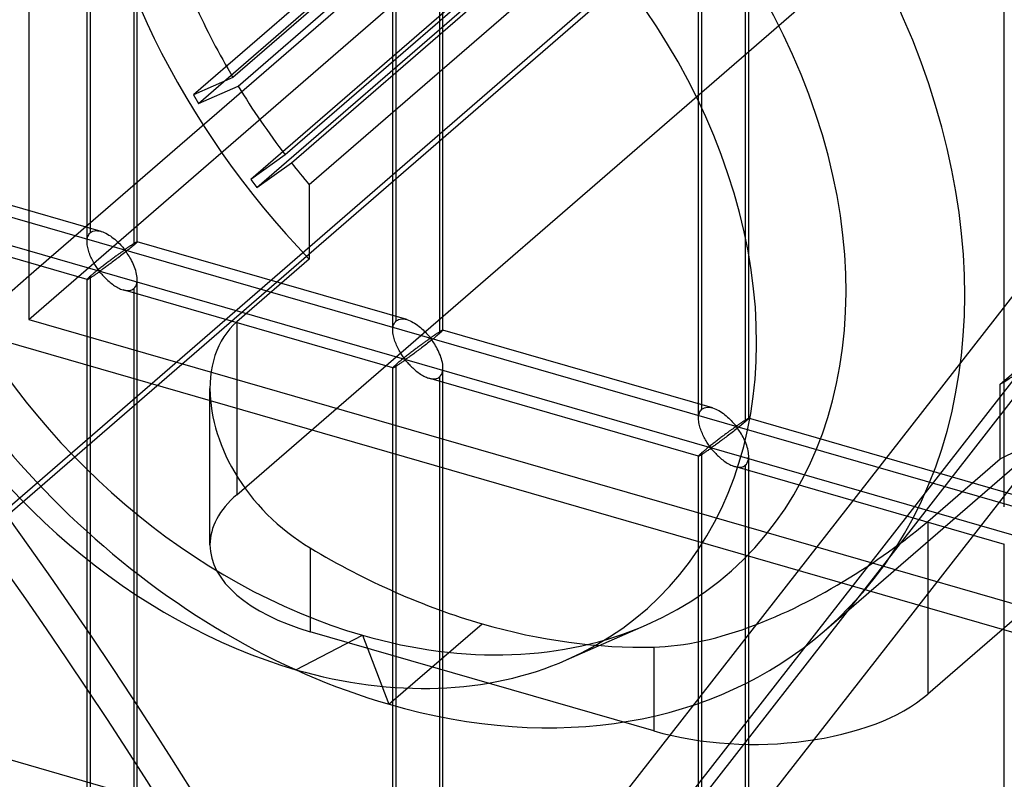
# Model space of a CAD drawing. Header units: millimetres. Extents: x -527 to 557, y -623 to 637.
# Tile 66 of 80: x 271 to 369, y 146 to 222. Entities that reach past the tile are written whole.
import ezdxf

# ---------------------------------------------------------------- set-up
doc = ezdxf.new("R2010")
doc.units = ezdxf.units.MM
doc.layers.add('MAIN-1', color=7, linetype='Continuous')
doc.layers.add('MAIN-2', color=7, linetype='Continuous')

msp = doc.modelspace()

# ---------------------------------------------------------------- linework, layer by layer
at = {"layer": 'MAIN-1'}
msp.add_line((261.542, 165.543), (526.542, 395.04), dxfattribs=at)
at = {"layer": 'MAIN-2'}
for p, q in [((259.711, 164.628), (519.711, 389.795)), ((271.909, 334.312), (271.909, 196.51)), ((-175.896, 331.152), (555.896, 119.902)), ((526.542, 125.49), (-176.231, 328.362)), ((278.06, 200.828), (278.06, 318.464)), ((277.725, 199.914), (277.725, 318.129)), ((282.388, 317.214), (282.388, 199.579)), ((282.723, 199.914), (282.723, 318.129)), ((242.93, 21.293), (470.245, 312.561)), ((308.216, 191.112), (308.216, 309.327)), ((308.551, 192.026), (308.551, 309.662)), ((313.214, 191.112), (313.214, 309.327)), ((312.879, 308.412), (312.879, 190.777)), ((470.245, 304.098), (242.792, 12.652)), ((338.708, 182.31), (338.708, 300.525)), ((339.042, 183.224), (339.042, 300.859)), ((343.706, 182.31), (343.706, 300.525)), ((343.371, 299.61), (343.371, 181.975)), ((369.199, 173.508), (369.199, 291.722)), ((369.126, 282.844), (292.276, 216.29)), ((292.785, 215.443), (369.635, 281.997)), ((365.18, 281.117), (288.33, 214.563)), ((288.839, 213.715), (365.689, 280.269)), ((374.34, 275.129), (297.49, 208.575)), ((271.909, 196.51), (362.159, 274.669)), ((298.103, 207.786), (374.953, 274.34)), ((370.891, 272.676), (294.041, 206.122)), ((294.654, 205.333), (371.504, 271.887)), ((271.909, 192.18), (362.159, 270.339)), ((368.06, 264.641), (299.885, 205.6)), ((414.829, 251.942), (239.821, 27.696)), ((420.219, 250.385), (236.01, 14.349)), ((368.786, 185.71), (436.961, 244.751)), ((292.66, 174.7), (368.06, 239.999)), ((436.961, 220.109), (361.561, 154.81)), ((292.276, 216.29), (288.33, 214.563)), ((288.839, 213.715), (292.785, 215.443)), ((288.33, 214.563), (288.839, 213.715)), ((279.117, 200.96), (252.226, 208.723)), ((297.49, 208.575), (294.041, 206.122)), ((294.654, 205.333), (298.103, 207.786)), ((294.041, 206.122), (294.654, 205.333)), ((299.885, 205.6), (299.885, 198.183)), ((277.73, 196.156), (250.84, 203.919)), ((277.744, 200.185), (277.769, 200.317)), ((277.769, 200.317), (277.805, 200.44)), ((277.805, 200.44), (277.853, 200.554)), ((277.853, 200.554), (277.911, 200.658)), ((277.911, 200.658), (277.981, 200.749)), ((277.981, 200.749), (278.06, 200.828)), ((278.06, 200.828), (278.176, 200.912)), ((278.176, 200.912), (278.308, 200.973)), ((278.308, 200.973), (278.453, 201.013)), ((278.453, 201.013), (278.61, 201.03)), ((278.61, 201.03), (278.776, 201.026)), ((278.776, 201.026), (278.949, 201.001)), ((278.949, 201.001), (279.125, 200.958)), ((279.125, 200.958), (279.284, 200.905)), ((279.284, 200.905), (279.442, 200.841)), ((279.442, 200.841), (279.596, 200.768)), ((279.596, 200.768), (279.749, 200.685)), ((279.749, 200.685), (279.901, 200.595)), ((279.901, 200.595), (280.051, 200.496)), ((280.051, 200.496), (280.198, 200.391)), ((280.198, 200.391), (280.342, 200.281)), ((277.725, 199.9), (277.729, 200.045)), ((277.73, 199.766), (277.725, 199.9)), ((277.729, 200.045), (277.744, 200.185)), ((277.742, 199.629), (277.73, 199.766)), ((277.761, 199.491), (277.742, 199.629)), ((277.787, 199.353), (277.761, 199.491)), ((277.817, 199.217), (277.787, 199.353)), ((280.342, 200.281), (280.48, 200.168)), ((280.48, 200.168), (280.614, 200.052)), ((280.614, 200.052), (280.741, 199.935)), ((280.741, 199.935), (280.863, 199.816)), ((280.863, 199.816), (280.979, 199.698)), ((280.979, 199.698), (281.088, 199.583)), ((281.088, 199.583), (281.189, 199.473)), ((281.189, 199.473), (281.282, 199.367)), ((281.282, 199.367), (281.37, 199.268)), ((281.722, 199.304), (281.77, 199.335)), ((281.77, 199.335), (281.817, 199.368)), ((281.817, 199.368), (281.866, 199.401)), ((281.866, 199.401), (281.914, 199.434)), ((281.914, 199.434), (281.964, 199.467)), ((281.964, 199.467), (282.013, 199.5)), ((282.013, 199.5), (282.061, 199.533)), ((282.125, 199.357), (282.023, 199.273)), ((282.061, 199.533), (282.109, 199.565)), ((282.109, 199.565), (282.156, 199.597)), ((282.22, 199.436), (282.125, 199.357)), ((282.156, 199.597), (282.203, 199.627)), ((282.203, 199.627), (282.248, 199.657)), ((282.308, 199.51), (282.22, 199.436)), ((282.248, 199.657), (282.293, 199.686)), ((282.293, 199.686), (282.336, 199.714)), ((282.388, 199.579), (282.308, 199.51)), ((282.336, 199.714), (282.378, 199.741)), ((282.378, 199.741), (282.419, 199.766)), ((282.447, 199.63), (282.388, 199.579)), ((282.419, 199.766), (282.457, 199.79)), ((282.5, 199.677), (282.447, 199.63)), ((282.457, 199.79), (282.494, 199.812)), ((282.494, 199.812), (282.528, 199.833)), ((282.548, 199.721), (282.5, 199.677)), ((282.528, 199.833), (282.56, 199.851)), ((282.59, 199.76), (282.548, 199.721)), ((282.56, 199.851), (282.589, 199.868)), ((282.589, 199.868), (282.616, 199.883)), ((282.626, 199.795), (282.59, 199.76)), ((282.616, 199.883), (282.64, 199.895)), ((282.657, 199.826), (282.626, 199.795)), ((282.64, 199.895), (282.662, 199.905)), ((282.682, 199.853), (282.657, 199.826)), ((282.662, 199.905), (282.68, 199.913)), ((282.68, 199.913), (282.696, 199.918)), ((282.7, 199.875), (282.682, 199.853)), ((282.696, 199.918), (282.708, 199.921)), ((282.713, 199.892), (282.7, 199.875)), ((282.708, 199.921), (282.717, 199.921)), ((282.721, 199.906), (282.713, 199.892)), ((282.717, 199.921), (282.719, 199.921)), ((309.608, 192.158), (282.718, 199.921)), ((282.719, 199.921), (282.72, 199.92)), ((282.72, 199.92), (282.721, 199.919)), ((282.721, 199.919), (282.722, 199.918)), ((282.723, 199.915), (282.721, 199.906)), ((282.722, 199.918), (282.723, 199.916)), ((282.723, 199.916), (282.723, 199.915)), ((277.853, 199.081), (277.817, 199.217)), ((277.894, 198.944), (277.853, 199.081)), ((277.94, 198.806), (277.894, 198.944)), ((277.99, 198.67), (277.94, 198.806)), ((278.045, 198.534), (277.99, 198.67)), ((278.102, 198.4), (278.045, 198.534)), ((278.162, 198.269), (278.102, 198.4)), ((280.434, 198.361), (280.357, 198.304)), ((280.509, 198.417), (280.434, 198.361)), ((280.582, 198.471), (280.509, 198.417)), ((280.654, 198.524), (280.582, 198.471)), ((280.724, 198.575), (280.654, 198.524)), ((280.792, 198.625), (280.724, 198.575)), ((280.858, 198.673), (280.792, 198.625)), ((280.948, 198.422), (280.827, 198.33)), ((280.923, 198.72), (280.858, 198.673)), ((280.986, 198.765), (280.923, 198.72)), ((281.07, 198.517), (280.948, 198.422)), ((281.046, 198.809), (280.986, 198.765)), ((281.104, 198.85), (281.046, 198.809)), ((281.194, 198.613), (281.07, 198.517)), ((281.16, 198.89), (281.104, 198.85)), ((281.213, 198.927), (281.16, 198.89)), ((281.319, 198.711), (281.194, 198.613)), ((281.264, 198.962), (281.213, 198.927)), ((281.314, 198.995), (281.264, 198.962)), ((281.361, 199.025), (281.314, 198.995)), ((281.443, 198.808), (281.319, 198.711)), ((281.41, 199.051), (281.361, 199.025)), ((281.37, 199.268), (281.473, 199.182)), ((281.473, 199.06), (281.41, 199.051)), ((281.566, 198.905), (281.443, 198.808)), ((281.473, 199.182), (281.537, 199.191)), ((281.574, 198.971), (281.473, 199.06)), ((281.537, 199.191), (281.585, 199.215)), ((281.686, 199.001), (281.566, 198.905)), ((281.654, 198.868), (281.574, 198.971)), ((281.585, 199.215), (281.63, 199.243)), ((281.63, 199.243), (281.676, 199.273)), ((281.736, 198.754), (281.654, 198.868)), ((281.676, 199.273), (281.722, 199.304)), ((281.803, 199.094), (281.686, 199.001)), ((281.82, 198.63), (281.736, 198.754)), ((281.916, 199.185), (281.803, 199.094)), ((281.906, 198.497), (281.82, 198.63)), ((281.993, 198.356), (281.906, 198.497)), ((282.023, 199.273), (281.916, 199.185)), ((282.079, 198.207), (281.993, 198.356)), ((278.225, 198.14), (278.162, 198.269)), ((278.29, 198.015), (278.225, 198.14)), ((278.356, 197.894), (278.29, 198.015)), ((278.423, 197.776), (278.356, 197.894)), ((278.491, 197.662), (278.423, 197.776)), ((278.56, 197.552), (278.491, 197.662)), ((278.627, 197.448), (278.56, 197.552)), ((278.694, 197.349), (278.627, 197.448)), ((279.192, 197.416), (279.105, 197.348)), ((279.28, 197.484), (279.192, 197.416)), ((279.366, 197.552), (279.28, 197.484)), ((279.453, 197.618), (279.366, 197.552)), ((279.538, 197.684), (279.453, 197.618)), ((279.61, 197.419), (279.518, 197.352)), ((279.622, 197.748), (279.538, 197.684)), ((279.707, 197.49), (279.61, 197.419)), ((279.706, 197.812), (279.622, 197.748)), ((279.789, 197.876), (279.706, 197.812)), ((279.806, 197.563), (279.707, 197.49)), ((279.873, 197.94), (279.789, 197.876)), ((279.909, 197.639), (279.806, 197.563)), ((279.956, 198.002), (279.873, 197.94)), ((280.016, 197.718), (279.909, 197.639)), ((280.038, 198.065), (279.956, 198.002)), ((280.126, 197.8), (280.016, 197.718)), ((280.119, 198.126), (280.038, 198.065)), ((280.2, 198.186), (280.119, 198.126)), ((280.238, 197.884), (280.126, 197.8)), ((280.279, 198.246), (280.2, 198.186)), ((280.353, 197.97), (280.238, 197.884)), ((280.357, 198.304), (280.279, 198.246)), ((280.47, 198.058), (280.353, 197.97)), ((280.589, 198.148), (280.47, 198.058)), ((280.708, 198.239), (280.589, 198.148)), ((280.827, 198.33), (280.708, 198.239)), ((282.162, 198.054), (282.079, 198.207)), ((282.244, 197.895), (282.162, 198.054)), ((282.322, 197.73), (282.244, 197.895)), ((282.396, 197.561), (282.322, 197.73)), ((282.464, 197.39), (282.396, 197.561)), ((282.526, 197.216), (282.464, 197.39)), ((299.885, 198.183), (292.66, 191.926)), ((269.409, 194.345), (271.909, 196.51)), ((271.909, 196.51), (271.909, 192.18)), ((277.981, 196.429), (277.911, 196.367)), ((278.06, 196.498), (277.981, 196.429)), ((278.115, 196.546), (278.06, 196.498)), ((278.06, 78.863), (278.06, 196.498)), ((278.108, 196.361), (278.168, 196.4)), ((278.174, 196.596), (278.115, 196.546)), ((278.168, 196.4), (278.231, 196.441)), ((278.237, 196.649), (278.174, 196.596)), ((278.231, 196.441), (278.296, 196.484)), ((278.303, 196.704), (278.237, 196.649)), ((278.296, 196.484), (278.362, 196.528)), ((278.373, 196.762), (278.303, 196.704)), ((278.362, 196.528), (278.429, 196.573)), ((278.446, 196.822), (278.373, 196.762)), ((278.429, 196.573), (278.497, 196.619)), ((278.522, 196.884), (278.446, 196.822)), ((278.497, 196.619), (278.565, 196.665)), ((278.6, 196.947), (278.522, 196.884)), ((278.565, 196.665), (278.633, 196.711)), ((278.68, 197.012), (278.6, 196.947)), ((278.633, 196.711), (278.699, 196.756)), ((278.762, 197.077), (278.68, 197.012)), ((278.759, 197.257), (278.694, 197.349)), ((278.699, 196.756), (278.764, 196.799)), ((278.823, 197.17), (278.759, 197.257)), ((278.846, 197.144), (278.762, 197.077)), ((278.764, 196.799), (278.828, 196.841)), ((278.887, 197.091), (278.823, 197.17)), ((278.828, 196.841), (278.891, 196.878)), ((278.932, 197.212), (278.846, 197.144)), ((278.966, 197.021), (278.887, 197.091)), ((278.891, 196.878), (278.974, 196.895)), ((279.018, 197.28), (278.932, 197.212)), ((279.054, 197.034), (278.966, 197.021)), ((278.974, 196.895), (279.059, 196.829)), ((279.105, 197.348), (279.018, 197.28)), ((279.122, 197.075), (279.054, 197.034)), ((279.059, 196.829), (279.127, 196.754)), ((279.193, 197.121), (279.122, 197.075)), ((279.127, 196.754), (279.197, 196.674)), ((279.267, 197.173), (279.193, 197.121)), ((279.197, 196.674), (279.272, 196.59)), ((279.346, 197.229), (279.267, 197.173)), ((279.272, 196.59), (279.351, 196.504)), ((279.429, 197.288), (279.346, 197.229)), ((279.351, 196.504), (279.435, 196.414)), ((279.518, 197.352), (279.429, 197.288)), ((279.435, 196.414), (279.523, 196.323)), ((282.581, 197.042), (282.526, 197.216)), ((282.628, 196.869), (282.581, 197.042)), ((282.667, 196.697), (282.628, 196.869)), ((282.696, 196.522), (282.667, 196.697)), ((282.716, 196.348), (282.696, 196.522)), ((277.729, 196.176), (277.725, 196.163)), ((277.725, 196.163), (277.725, 196.161)), ((277.725, 77.949), (277.725, 196.163)), ((277.725, 196.161), (277.726, 196.16)), ((277.726, 196.16), (277.727, 196.158)), ((277.727, 196.158), (277.728, 196.158)), ((277.728, 196.158), (277.729, 196.157)), ((277.744, 196.198), (277.729, 196.176)), ((277.729, 196.157), (277.731, 196.156)), ((277.731, 196.156), (277.744, 196.157)), ((277.769, 196.228), (277.744, 196.198)), ((277.744, 196.157), (277.764, 196.163)), ((277.764, 196.163), (277.79, 196.174)), ((277.805, 196.266), (277.769, 196.228)), ((277.79, 196.174), (277.821, 196.189)), ((277.853, 196.312), (277.805, 196.266)), ((277.821, 196.189), (277.857, 196.209)), ((277.911, 196.367), (277.853, 196.312)), ((277.857, 196.209), (277.899, 196.232)), ((277.899, 196.232), (277.945, 196.259)), ((277.945, 196.259), (277.996, 196.29)), ((277.996, 196.29), (278.05, 196.324)), ((278.05, 196.324), (278.108, 196.361)), ((279.523, 196.323), (279.616, 196.23)), ((279.616, 196.23), (279.712, 196.138)), ((279.712, 196.138), (279.811, 196.046)), ((279.811, 196.046), (279.915, 195.955)), ((279.915, 195.955), (280.021, 195.865)), ((280.021, 195.865), (280.131, 195.777)), ((280.131, 195.777), (280.244, 195.691)), ((280.244, 195.691), (280.358, 195.608)), ((280.358, 195.608), (280.475, 195.529)), ((280.475, 195.529), (280.593, 195.454)), ((280.593, 195.454), (280.712, 195.384)), ((282.491, 195.357), (282.577, 195.487)), ((282.577, 195.487), (282.642, 195.637)), ((282.642, 195.637), (282.689, 195.804)), ((282.689, 195.804), (282.715, 195.985)), ((282.715, 195.985), (282.723, 196.177)), ((282.723, 196.177), (282.716, 196.348)), ((282.723, 77.949), (282.723, 196.163)), ((280.712, 195.384), (280.832, 195.32)), ((280.832, 195.32), (280.952, 195.261)), ((280.952, 195.261), (281.074, 195.207)), ((281.074, 195.207), (281.198, 195.16)), ((281.198, 195.16), (281.323, 195.119)), ((281.323, 195.119), (281.46, 195.084)), ((308.221, 187.354), (281.331, 195.117)), ((281.46, 195.084), (281.596, 195.06)), ((281.596, 195.06), (281.728, 195.048)), ((281.728, 195.048), (281.856, 195.048)), ((281.856, 195.048), (281.978, 195.061)), ((281.978, 195.061), (282.093, 195.088)), ((282.093, 195.088), (282.2, 195.129)), ((282.2, 195.129), (282.299, 195.182)), ((282.299, 195.182), (282.388, 195.249)), ((282.388, 195.249), (282.491, 195.357)), ((282.388, 195.249), (282.388, 77.614)), ((271.909, 192.18), (409.711, 152.4)), ((292.302, 191.593), (291.967, 191.235)), ((292.66, 191.926), (292.302, 191.593)), ((292.66, 191.926), (292.66, 174.7)), ((308.235, 191.382), (308.26, 191.515)), ((308.26, 191.515), (308.297, 191.638)), ((308.297, 191.638), (308.344, 191.752)), ((308.344, 191.752), (308.403, 191.856)), ((308.403, 191.856), (308.472, 191.947)), ((308.472, 191.947), (308.551, 192.026)), ((308.551, 192.026), (308.667, 192.11)), ((308.667, 192.11), (308.799, 192.171)), ((308.799, 192.171), (308.945, 192.211)), ((308.945, 192.211), (309.102, 192.228)), ((309.102, 192.228), (309.268, 192.224)), ((309.268, 192.224), (309.44, 192.199)), ((309.44, 192.199), (309.617, 192.156)), ((309.617, 192.156), (309.776, 192.103)), ((309.776, 192.103), (309.933, 192.039)), ((309.933, 192.039), (310.088, 191.965)), ((310.088, 191.965), (310.24, 191.883)), ((310.24, 191.883), (310.392, 191.792)), ((310.392, 191.792), (310.542, 191.694)), ((310.542, 191.694), (310.689, 191.589)), ((310.689, 191.589), (310.833, 191.479)), ((310.833, 191.479), (310.972, 191.366)), ((291.654, 190.85), (291.366, 190.439)), ((291.967, 191.235), (291.654, 190.85)), ((308.216, 191.098), (308.22, 191.243)), ((308.221, 190.964), (308.216, 191.098)), ((308.22, 191.243), (308.235, 191.382)), ((308.233, 190.827), (308.221, 190.964)), ((308.253, 190.689), (308.233, 190.827)), ((308.278, 190.551), (308.253, 190.689)), ((308.309, 190.415), (308.278, 190.551)), ((310.972, 191.366), (311.105, 191.25)), ((311.105, 191.25), (311.233, 191.132)), ((311.233, 191.132), (311.355, 191.014)), ((311.355, 191.014), (311.471, 190.896)), ((311.471, 190.896), (311.579, 190.781)), ((311.579, 190.781), (311.68, 190.671)), ((311.68, 190.671), (311.774, 190.565)), ((311.774, 190.565), (311.861, 190.466)), ((312.167, 190.47), (312.214, 190.501)), ((312.214, 190.501), (312.261, 190.533)), ((312.261, 190.533), (312.309, 190.566)), ((312.309, 190.566), (312.357, 190.598)), ((312.357, 190.598), (312.406, 190.632)), ((312.406, 190.632), (312.455, 190.665)), ((312.455, 190.665), (312.504, 190.698)), ((312.504, 190.698), (312.552, 190.731)), ((312.617, 190.555), (312.515, 190.471)), ((312.552, 190.731), (312.6, 190.763)), ((312.6, 190.763), (312.648, 190.794)), ((312.712, 190.634), (312.617, 190.555)), ((312.648, 190.794), (312.694, 190.825)), ((312.694, 190.825), (312.74, 190.855)), ((312.799, 190.708), (312.712, 190.634)), ((312.74, 190.855), (312.784, 190.884)), ((312.784, 190.884), (312.828, 190.912)), ((312.879, 190.777), (312.799, 190.708)), ((312.828, 190.912), (312.87, 190.939)), ((312.87, 190.939), (312.91, 190.964)), ((312.938, 190.828), (312.879, 190.777)), ((312.91, 190.964), (312.948, 190.988)), ((312.991, 190.875), (312.938, 190.828)), ((312.948, 190.988), (312.985, 191.01)), ((312.985, 191.01), (313.019, 191.031)), ((313.039, 190.919), (312.991, 190.875)), ((313.019, 191.031), (313.051, 191.049)), ((313.081, 190.958), (313.039, 190.919)), ((313.051, 191.049), (313.081, 191.066)), ((313.081, 191.066), (313.108, 191.08)), ((313.118, 190.993), (313.081, 190.958)), ((313.108, 191.08), (313.132, 191.093)), ((313.148, 191.024), (313.118, 190.993)), ((313.132, 191.093), (313.153, 191.103)), ((313.173, 191.05), (313.148, 191.024)), ((313.153, 191.103), (313.172, 191.111)), ((313.172, 191.111), (313.187, 191.116)), ((313.192, 191.072), (313.173, 191.05)), ((313.187, 191.116), (313.2, 191.119)), ((313.205, 191.09), (313.192, 191.072)), ((313.2, 191.119), (313.208, 191.119)), ((313.212, 191.104), (313.205, 191.09)), ((313.208, 191.119), (313.21, 191.118)), ((340.099, 183.356), (313.209, 191.119)), ((313.21, 191.118), (313.211, 191.118)), ((313.211, 191.118), (313.212, 191.117)), ((313.212, 191.117), (313.213, 191.116)), ((313.214, 191.113), (313.212, 191.104)), ((313.213, 191.116), (313.214, 191.114)), ((313.214, 191.114), (313.214, 191.113)), ((407.211, 150.235), (269.409, 190.015)), ((290.867, 189.547), (290.659, 189.069)), ((291.104, 190.005), (290.867, 189.547)), ((291.366, 190.439), (291.104, 190.005)), ((308.345, 190.279), (308.309, 190.415)), ((308.386, 190.142), (308.345, 190.279)), ((308.432, 190.004), (308.386, 190.142)), ((308.482, 189.868), (308.432, 190.004)), ((308.536, 189.732), (308.482, 189.868)), ((308.593, 189.598), (308.536, 189.732)), ((308.654, 189.467), (308.593, 189.598)), ((310.925, 189.559), (310.849, 189.502)), ((311, 189.615), (310.925, 189.559)), ((311.074, 189.669), (311, 189.615)), ((311.145, 189.721), (311.074, 189.669)), ((311.215, 189.773), (311.145, 189.721)), ((311.319, 189.528), (311.199, 189.437)), ((311.283, 189.823), (311.215, 189.773)), ((311.35, 189.871), (311.283, 189.823)), ((311.439, 189.62), (311.319, 189.528)), ((311.414, 189.918), (311.35, 189.871)), ((311.477, 189.963), (311.414, 189.918)), ((311.562, 189.715), (311.439, 189.62)), ((311.537, 190.007), (311.477, 189.963)), ((311.595, 190.048), (311.537, 190.007)), ((311.686, 189.811), (311.562, 189.715)), ((311.651, 190.087), (311.595, 190.048)), ((311.704, 190.125), (311.651, 190.087)), ((311.81, 189.908), (311.686, 189.811)), ((311.756, 190.16), (311.704, 190.125)), ((311.805, 190.193), (311.756, 190.16)), ((311.852, 190.223), (311.805, 190.193)), ((311.935, 190.006), (311.81, 189.908)), ((311.901, 190.248), (311.852, 190.223)), ((311.861, 190.466), (311.965, 190.38)), ((311.965, 190.257), (311.901, 190.248)), ((312.057, 190.103), (311.935, 190.006)), ((311.965, 190.38), (312.029, 190.389)), ((312.065, 190.169), (311.965, 190.257)), ((312.029, 190.389), (312.076, 190.413)), ((312.177, 190.198), (312.057, 190.103)), ((312.145, 190.066), (312.065, 190.169)), ((312.076, 190.413), (312.121, 190.441)), ((312.121, 190.441), (312.167, 190.47)), ((312.228, 189.952), (312.145, 190.066)), ((312.294, 190.292), (312.177, 190.198)), ((312.312, 189.828), (312.228, 189.952)), ((312.407, 190.383), (312.294, 190.292)), ((312.397, 189.695), (312.312, 189.828)), ((312.484, 189.554), (312.397, 189.695)), ((312.515, 190.471), (312.407, 190.383)), ((312.57, 189.405), (312.484, 189.554)), ((290.477, 188.57), (290.324, 188.053)), ((290.659, 189.069), (290.477, 188.57)), ((308.717, 189.338), (308.654, 189.467)), ((308.781, 189.213), (308.717, 189.338)), ((308.847, 189.092), (308.781, 189.213)), ((308.914, 188.974), (308.847, 189.092)), ((308.983, 188.859), (308.914, 188.974)), ((309.051, 188.75), (308.983, 188.859)), ((309.119, 188.646), (309.051, 188.75)), ((309.185, 188.547), (309.119, 188.646)), ((309.25, 188.454), (309.185, 188.547)), ((309.596, 188.546), (309.509, 188.478)), ((309.684, 188.614), (309.596, 188.546)), ((309.771, 188.682), (309.684, 188.614)), ((309.858, 188.75), (309.771, 188.682)), ((309.944, 188.816), (309.858, 188.75)), ((310.009, 188.55), (309.921, 188.486)), ((310.029, 188.882), (309.944, 188.816)), ((310.102, 188.617), (310.009, 188.55)), ((310.113, 188.946), (310.029, 188.882)), ((310.198, 188.688), (310.102, 188.617)), ((310.197, 189.01), (310.113, 188.946)), ((310.281, 189.074), (310.197, 189.01)), ((310.297, 188.761), (310.198, 188.688)), ((310.364, 189.138), (310.281, 189.074)), ((310.4, 188.837), (310.297, 188.761)), ((310.447, 189.2), (310.364, 189.138)), ((310.507, 188.916), (310.4, 188.837)), ((310.529, 189.263), (310.447, 189.2)), ((310.617, 188.997), (310.507, 188.916)), ((310.611, 189.324), (310.529, 189.263)), ((310.691, 189.384), (310.611, 189.324)), ((310.73, 189.082), (310.617, 188.997)), ((310.771, 189.444), (310.691, 189.384)), ((310.845, 189.168), (310.73, 189.082)), ((310.849, 189.502), (310.771, 189.444)), ((310.962, 189.256), (310.845, 189.168)), ((311.08, 189.346), (310.962, 189.256)), ((311.199, 189.437), (311.08, 189.346)), ((312.654, 189.252), (312.57, 189.405)), ((312.735, 189.093), (312.654, 189.252)), ((312.813, 188.928), (312.735, 189.093)), ((312.887, 188.759), (312.813, 188.928)), ((312.956, 188.588), (312.887, 188.759)), ((313.018, 188.414), (312.956, 188.588)), ((290.324, 188.053), (290.199, 187.519)), ((308.403, 187.565), (308.344, 187.51)), ((308.472, 187.627), (308.403, 187.565)), ((308.551, 187.696), (308.472, 187.627)), ((308.541, 187.522), (308.599, 187.559)), ((308.606, 187.744), (308.551, 187.696)), ((308.551, 70.061), (308.551, 187.696)), ((308.599, 187.559), (308.66, 187.598)), ((308.665, 187.794), (308.606, 187.744)), ((308.66, 187.598), (308.722, 187.639)), ((308.728, 187.847), (308.665, 187.794)), ((308.722, 187.639), (308.787, 187.681)), ((308.795, 187.902), (308.728, 187.847)), ((308.787, 187.681), (308.853, 187.725)), ((308.864, 187.96), (308.795, 187.902)), ((308.853, 187.725), (308.92, 187.771)), ((308.937, 188.02), (308.864, 187.96)), ((308.92, 187.771), (308.988, 187.817)), ((309.013, 188.081), (308.937, 188.02)), ((308.988, 187.817), (309.057, 187.863)), ((309.091, 188.145), (309.013, 188.081)), ((309.057, 187.863), (309.124, 187.909)), ((309.171, 188.209), (309.091, 188.145)), ((309.124, 187.909), (309.19, 187.954)), ((309.254, 188.275), (309.171, 188.209)), ((309.19, 187.954), (309.255, 187.997)), ((309.314, 188.368), (309.25, 188.454)), ((309.338, 188.342), (309.254, 188.275)), ((309.255, 187.997), (309.319, 188.039)), ((309.378, 188.289), (309.314, 188.368)), ((309.319, 188.039), (309.383, 188.076)), ((309.423, 188.41), (309.338, 188.342)), ((309.457, 188.219), (309.378, 188.289)), ((309.383, 188.076), (309.466, 188.093)), ((309.509, 188.478), (309.423, 188.41)), ((309.546, 188.232), (309.457, 188.219)), ((309.466, 188.093), (309.551, 188.027)), ((309.614, 188.273), (309.546, 188.232)), ((309.551, 188.027), (309.618, 187.952)), ((309.684, 188.319), (309.614, 188.273)), ((309.618, 187.952), (309.689, 187.872)), ((309.758, 188.371), (309.684, 188.319)), ((309.689, 187.872), (309.763, 187.788)), ((309.837, 188.426), (309.758, 188.371)), ((309.763, 187.788), (309.842, 187.702)), ((309.921, 188.486), (309.837, 188.426)), ((309.842, 187.702), (309.926, 187.612)), ((309.926, 187.612), (310.014, 187.521)), ((313.073, 188.24), (313.018, 188.414)), ((313.12, 188.067), (313.073, 188.24)), ((313.158, 187.894), (313.12, 188.067)), ((313.188, 187.72), (313.158, 187.894)), ((313.207, 187.546), (313.188, 187.72)), ((290.103, 186.972), (290.034, 186.411)), ((290.199, 187.519), (290.103, 186.972)), ((308.22, 187.374), (308.216, 187.36)), ((308.216, 69.147), (308.216, 187.361)), ((308.216, 187.36), (308.217, 187.359)), ((308.217, 187.359), (308.217, 187.358)), ((308.217, 187.358), (308.218, 187.356)), ((308.218, 187.356), (308.219, 187.355)), ((308.219, 187.355), (308.22, 187.355)), ((308.235, 187.396), (308.22, 187.374)), ((308.22, 187.355), (308.222, 187.354)), ((308.222, 187.354), (308.235, 187.355)), ((308.26, 187.426), (308.235, 187.396)), ((308.235, 187.355), (308.255, 187.361)), ((308.255, 187.361), (308.281, 187.372)), ((308.297, 187.464), (308.26, 187.426)), ((308.281, 187.372), (308.312, 187.387)), ((308.344, 187.51), (308.297, 187.464)), ((308.312, 187.387), (308.349, 187.407)), ((308.349, 187.407), (308.39, 187.43)), ((308.39, 187.43), (308.436, 187.457)), ((308.436, 187.457), (308.487, 187.488)), ((308.487, 187.488), (308.541, 187.522)), ((310.014, 187.521), (310.107, 187.428)), ((310.107, 187.428), (310.203, 187.336)), ((310.203, 187.336), (310.303, 187.244)), ((310.303, 187.244), (310.406, 187.153)), ((310.406, 187.153), (310.512, 187.063)), ((310.512, 187.063), (310.622, 186.974)), ((310.622, 186.974), (310.735, 186.889)), ((310.735, 186.889), (310.85, 186.806)), ((310.85, 186.806), (310.967, 186.727)), ((310.967, 186.727), (311.085, 186.652)), ((311.085, 186.652), (311.204, 186.582)), ((311.204, 186.582), (311.323, 186.518)), ((312.983, 186.555), (313.068, 186.685)), ((313.068, 186.685), (313.134, 186.835)), ((313.134, 186.835), (313.18, 187.002)), ((313.18, 187.002), (313.206, 187.183)), ((313.206, 187.183), (313.214, 187.375)), ((313.214, 187.375), (313.207, 187.546)), ((313.214, 69.147), (313.214, 187.361)), ((289.994, 185.84), (289.981, 185.261)), ((290.034, 186.411), (289.994, 185.84)), ((311.323, 186.518), (311.443, 186.459)), ((311.443, 186.459), (311.566, 186.405)), ((311.566, 186.405), (311.69, 186.358)), ((311.69, 186.358), (311.814, 186.317)), ((311.814, 186.317), (311.951, 186.282)), ((338.713, 178.552), (311.822, 186.315)), ((311.951, 186.282), (312.087, 186.258)), ((312.087, 186.258), (312.219, 186.246)), ((312.219, 186.246), (312.347, 186.246)), ((312.347, 186.246), (312.469, 186.259)), ((312.469, 186.259), (312.584, 186.286)), ((312.584, 186.286), (312.692, 186.327)), ((312.692, 186.327), (312.79, 186.38)), ((312.79, 186.38), (312.879, 186.447)), ((312.879, 186.447), (312.983, 186.555)), ((312.879, 186.447), (312.879, 68.812)), ((368.786, 178.293), (368.786, 185.71)), ((289.98, 169.701), (289.98, 185.274)), ((289.981, 185.261), (289.993, 184.705)), ((289.993, 184.705), (290.03, 184.146)), ((290.03, 184.146), (290.089, 183.585)), ((351.239, 161.104), (377.739, 184.054)), ((290.089, 183.585), (290.171, 183.023)), ((290.171, 183.023), (290.274, 182.464)), ((338.726, 182.58), (338.752, 182.712)), ((338.752, 182.712), (338.788, 182.836)), ((338.788, 182.836), (338.836, 182.95)), ((338.836, 182.95), (338.894, 183.054)), ((338.894, 183.054), (338.963, 183.145)), ((338.963, 183.145), (339.042, 183.224)), ((339.042, 183.224), (339.159, 183.307)), ((339.159, 183.307), (339.29, 183.369)), ((339.29, 183.369), (339.436, 183.409)), ((339.436, 183.409), (339.593, 183.426)), ((339.593, 183.426), (339.759, 183.422)), ((339.759, 183.422), (339.931, 183.397)), ((339.931, 183.397), (340.108, 183.354)), ((340.108, 183.354), (340.267, 183.301)), ((340.267, 183.301), (340.424, 183.237)), ((340.424, 183.237), (340.579, 183.163)), ((340.579, 183.163), (340.731, 183.081)), ((340.731, 183.081), (340.883, 182.99)), ((340.883, 182.99), (341.033, 182.892)), ((341.033, 182.892), (341.181, 182.787)), ((341.181, 182.787), (341.324, 182.677)), ((341.324, 182.677), (341.463, 182.563)), ((290.274, 182.464), (290.397, 181.908)), ((290.397, 181.908), (290.54, 181.358)), ((338.708, 182.296), (338.712, 182.441)), ((338.712, 182.162), (338.708, 182.296)), ((338.712, 182.441), (338.726, 182.58)), ((338.725, 182.025), (338.712, 182.162)), ((338.744, 181.887), (338.725, 182.025)), ((338.769, 181.749), (338.744, 181.887)), ((338.8, 181.613), (338.769, 181.749)), ((341.463, 182.563), (341.596, 182.447)), ((341.596, 182.447), (341.724, 182.33)), ((341.724, 182.33), (341.846, 182.212)), ((341.846, 182.212), (341.962, 182.094)), ((341.962, 182.094), (342.071, 181.979)), ((342.071, 181.979), (342.171, 181.868)), ((342.171, 181.868), (342.265, 181.763)), ((342.265, 181.763), (342.352, 181.664)), ((342.352, 181.664), (342.456, 181.578)), ((342.613, 181.639), (342.658, 181.668)), ((342.658, 181.668), (342.705, 181.699)), ((342.705, 181.699), (342.752, 181.731)), ((342.752, 181.731), (342.8, 181.764)), ((342.8, 181.764), (342.848, 181.796)), ((342.848, 181.796), (342.897, 181.83)), ((342.897, 181.83), (342.946, 181.863)), ((343.006, 181.669), (342.898, 181.581)), ((342.946, 181.863), (342.995, 181.896)), ((342.995, 181.896), (343.044, 181.929)), ((343.108, 181.753), (343.006, 181.669)), ((343.044, 181.929), (343.092, 181.961)), ((343.092, 181.961), (343.139, 181.992)), ((343.203, 181.832), (343.108, 181.753)), ((343.139, 181.992), (343.185, 182.023)), ((343.185, 182.023), (343.231, 182.053)), ((343.291, 181.906), (343.203, 181.832)), ((343.231, 182.053), (343.276, 182.082)), ((343.276, 182.082), (343.319, 182.11)), ((343.371, 181.975), (343.291, 181.906)), ((343.319, 182.11), (343.361, 182.137)), ((343.361, 182.137), (343.401, 182.162)), ((343.429, 182.026), (343.371, 181.975)), ((343.401, 182.162), (343.44, 182.186)), ((343.483, 182.073), (343.429, 182.026)), ((343.44, 182.186), (343.476, 182.208)), ((343.476, 182.208), (343.511, 182.229)), ((343.53, 182.117), (343.483, 182.073)), ((343.511, 182.229), (343.542, 182.247)), ((343.573, 182.156), (343.53, 182.117)), ((343.542, 182.247), (343.572, 182.264)), ((343.572, 182.264), (343.599, 182.278)), ((343.609, 182.191), (343.573, 182.156)), ((343.599, 182.278), (343.623, 182.291)), ((343.64, 182.222), (343.609, 182.191)), ((343.623, 182.291), (343.644, 182.301)), ((343.664, 182.248), (343.64, 182.222)), ((343.644, 182.301), (343.663, 182.309)), ((343.663, 182.309), (343.679, 182.314)), ((343.683, 182.27), (343.664, 182.248)), ((343.679, 182.314), (343.691, 182.317)), ((343.696, 182.288), (343.683, 182.27)), ((343.691, 182.317), (343.7, 182.317)), ((343.703, 182.301), (343.696, 182.288)), ((343.7, 182.317), (343.701, 182.316)), ((370.591, 174.554), (343.7, 182.317)), ((343.701, 182.316), (343.703, 182.316)), ((343.703, 182.316), (343.704, 182.315)), ((343.705, 182.311), (343.703, 182.301)), ((343.704, 182.315), (343.705, 182.314)), ((343.705, 182.314), (343.705, 182.312)), ((343.705, 182.312), (343.705, 182.311)), ((290.54, 181.358), (290.702, 180.81)), ((290.702, 180.81), (290.886, 180.257)), ((338.836, 181.477), (338.8, 181.613)), ((338.877, 181.339), (338.836, 181.477)), ((338.923, 181.202), (338.877, 181.339)), ((338.973, 181.066), (338.923, 181.202)), ((339.027, 180.93), (338.973, 181.066)), ((339.085, 180.796), (339.027, 180.93)), ((339.145, 180.665), (339.085, 180.796)), ((341.34, 180.7), (341.262, 180.642)), ((341.417, 180.757), (341.34, 180.7)), ((341.492, 180.812), (341.417, 180.757)), ((341.565, 180.867), (341.492, 180.812)), ((341.636, 180.919), (341.565, 180.867)), ((341.706, 180.971), (341.636, 180.919)), ((341.81, 180.726), (341.69, 180.634)), ((341.774, 181.02), (341.706, 180.971)), ((341.841, 181.069), (341.774, 181.02)), ((341.93, 180.818), (341.81, 180.726)), ((341.906, 181.116), (341.841, 181.069)), ((341.968, 181.161), (341.906, 181.116)), ((342.053, 180.913), (341.93, 180.818)), ((342.029, 181.205), (341.968, 181.161)), ((342.087, 181.246), (342.029, 181.205)), ((342.177, 181.009), (342.053, 180.913)), ((342.142, 181.285), (342.087, 181.246)), ((342.196, 181.323), (342.142, 181.285)), ((342.302, 181.106), (342.177, 181.009)), ((342.247, 181.358), (342.196, 181.323)), ((342.296, 181.391), (342.247, 181.358)), ((342.344, 181.421), (342.296, 181.391)), ((342.426, 181.204), (342.302, 181.106)), ((342.392, 181.446), (342.344, 181.421)), ((342.456, 181.455), (342.392, 181.446)), ((342.549, 181.301), (342.426, 181.204)), ((342.456, 181.578), (342.52, 181.586)), ((342.556, 181.367), (342.456, 181.455)), ((342.52, 181.586), (342.567, 181.611)), ((342.669, 181.396), (342.549, 181.301)), ((342.637, 181.264), (342.556, 181.367)), ((342.567, 181.611), (342.613, 181.639)), ((342.719, 181.15), (342.637, 181.264)), ((342.786, 181.49), (342.669, 181.396)), ((342.803, 181.026), (342.719, 181.15)), ((342.898, 181.581), (342.786, 181.49)), ((342.889, 180.893), (342.803, 181.026)), ((342.975, 180.752), (342.889, 180.893)), ((343.061, 180.603), (342.975, 180.752)), ((290.886, 180.257), (291.091, 179.701)), ((291.091, 179.701), (291.319, 179.142)), ((339.208, 180.536), (339.145, 180.665)), ((339.272, 180.411), (339.208, 180.536)), ((339.338, 180.29), (339.272, 180.411)), ((339.406, 180.172), (339.338, 180.29)), ((339.474, 180.057), (339.406, 180.172)), ((339.542, 179.948), (339.474, 180.057)), ((339.61, 179.843), (339.542, 179.948)), ((339.676, 179.745), (339.61, 179.843)), ((339.742, 179.652), (339.676, 179.745)), ((340.088, 179.744), (340.001, 179.676)), ((340.175, 179.812), (340.088, 179.744)), ((340.262, 179.88), (340.175, 179.812)), ((340.349, 179.948), (340.262, 179.88)), ((340.435, 180.014), (340.349, 179.948)), ((340.5, 179.748), (340.412, 179.684)), ((340.52, 180.08), (340.435, 180.014)), ((340.593, 179.815), (340.5, 179.748)), ((340.604, 180.144), (340.52, 180.08)), ((340.689, 179.886), (340.593, 179.815)), ((340.688, 180.208), (340.604, 180.144)), ((340.772, 180.272), (340.688, 180.208)), ((340.789, 179.959), (340.689, 179.886)), ((340.855, 180.335), (340.772, 180.272)), ((340.892, 180.035), (340.789, 179.959)), ((340.938, 180.398), (340.855, 180.335)), ((340.998, 180.114), (340.892, 180.035)), ((341.021, 180.46), (340.938, 180.398)), ((341.108, 180.195), (340.998, 180.114)), ((341.102, 180.522), (341.021, 180.46)), ((341.183, 180.582), (341.102, 180.522)), ((341.221, 180.28), (341.108, 180.195)), ((341.262, 180.642), (341.183, 180.582)), ((341.336, 180.366), (341.221, 180.28)), ((341.453, 180.454), (341.336, 180.366)), ((341.571, 180.544), (341.453, 180.454)), ((341.69, 180.634), (341.571, 180.544)), ((343.145, 180.45), (343.061, 180.603)), ((343.226, 180.291), (343.145, 180.45)), ((343.304, 180.126), (343.226, 180.291)), ((343.378, 179.957), (343.304, 180.126)), ((343.447, 179.786), (343.378, 179.957)), ((343.509, 179.612), (343.447, 179.786)), ((291.319, 179.142), (291.569, 178.582)), ((338.894, 178.763), (338.836, 178.708)), ((338.963, 178.825), (338.894, 178.763)), ((339.042, 178.894), (338.963, 178.825)), ((338.978, 178.686), (339.033, 178.72)), ((339.033, 178.72), (339.09, 178.756)), ((339.098, 178.942), (339.042, 178.894)), ((339.042, 61.259), (339.042, 178.894)), ((339.09, 178.756), (339.151, 178.796)), ((339.157, 178.992), (339.098, 178.942)), ((339.151, 178.796), (339.214, 178.837)), ((339.22, 179.045), (339.157, 178.992)), ((339.214, 178.837), (339.278, 178.879)), ((339.286, 179.1), (339.22, 179.045)), ((339.278, 178.879), (339.344, 178.923)), ((339.356, 179.158), (339.286, 179.1)), ((339.344, 178.923), (339.412, 178.969)), ((339.429, 179.218), (339.356, 179.158)), ((339.412, 178.969), (339.48, 179.015)), ((339.504, 179.279), (339.429, 179.218)), ((339.48, 179.015), (339.548, 179.061)), ((339.582, 179.343), (339.504, 179.279)), ((339.548, 179.061), (339.615, 179.107)), ((339.663, 179.407), (339.582, 179.343)), ((339.615, 179.107), (339.682, 179.152)), ((339.745, 179.473), (339.663, 179.407)), ((339.682, 179.152), (339.747, 179.195)), ((339.806, 179.566), (339.742, 179.652)), ((339.829, 179.54), (339.745, 179.473)), ((339.747, 179.195), (339.81, 179.237)), ((339.869, 179.487), (339.806, 179.566)), ((339.81, 179.237), (339.874, 179.274)), ((339.914, 179.608), (339.829, 179.54)), ((339.948, 179.417), (339.869, 179.487)), ((339.874, 179.274), (339.957, 179.291)), ((340.001, 179.676), (339.914, 179.608)), ((340.037, 179.43), (339.948, 179.417)), ((339.957, 179.291), (340.042, 179.225)), ((340.105, 179.47), (340.037, 179.43)), ((340.042, 179.225), (340.11, 179.15)), ((340.175, 179.517), (340.105, 179.47)), ((340.11, 179.15), (340.18, 179.07)), ((340.25, 179.569), (340.175, 179.517)), ((340.18, 179.07), (340.255, 178.986)), ((340.328, 179.624), (340.25, 179.569)), ((340.255, 178.986), (340.333, 178.9)), ((340.412, 179.684), (340.328, 179.624)), ((340.333, 178.9), (340.417, 178.81)), ((340.417, 178.81), (340.506, 178.719)), ((340.506, 178.719), (340.598, 178.626)), ((343.564, 179.438), (343.509, 179.612)), ((343.611, 179.265), (343.564, 179.438)), ((343.649, 179.092), (343.611, 179.265)), ((343.679, 178.918), (343.649, 179.092)), ((343.698, 178.744), (343.679, 178.918)), ((343.705, 178.573), (343.698, 178.744)), ((291.569, 178.582), (291.841, 178.022)), ((291.841, 178.022), (292.134, 177.464)), ((338.712, 178.572), (338.708, 178.558)), ((338.708, 60.344), (338.708, 178.559)), ((338.708, 178.558), (338.708, 178.557)), ((338.708, 178.557), (338.708, 178.555)), ((338.708, 178.555), (338.709, 178.554)), ((338.709, 178.554), (338.71, 178.553)), ((338.71, 178.553), (338.712, 178.553)), ((338.726, 178.594), (338.712, 178.572)), ((338.712, 178.553), (338.713, 178.552)), ((338.713, 178.552), (338.726, 178.553)), ((338.752, 178.624), (338.726, 178.594)), ((338.726, 178.553), (338.746, 178.559)), ((338.746, 178.559), (338.772, 178.57)), ((338.788, 178.662), (338.752, 178.624)), ((338.772, 178.57), (338.803, 178.585)), ((338.836, 178.708), (338.788, 178.662)), ((338.803, 178.585), (338.84, 178.604)), ((338.84, 178.604), (338.881, 178.628)), ((338.881, 178.628), (338.928, 178.655)), ((338.928, 178.655), (338.978, 178.686)), ((340.598, 178.626), (340.695, 178.533)), ((340.695, 178.533), (340.794, 178.442)), ((340.794, 178.442), (340.897, 178.351)), ((340.897, 178.351), (341.004, 178.261)), ((341.004, 178.261), (341.114, 178.172)), ((341.114, 178.172), (341.226, 178.087)), ((341.226, 178.087), (341.341, 178.004)), ((341.341, 178.004), (341.458, 177.925)), ((341.458, 177.925), (341.576, 177.85)), ((341.576, 177.85), (341.695, 177.78)), ((341.695, 177.78), (341.814, 177.716)), ((343.371, 177.645), (343.474, 177.753)), ((343.474, 177.753), (343.559, 177.883)), ((343.559, 177.883), (343.625, 178.033)), ((343.625, 178.033), (343.671, 178.2)), ((343.671, 178.2), (343.698, 178.381)), ((343.698, 178.381), (343.705, 178.573)), ((343.706, 60.344), (343.706, 178.559)), ((361.561, 172.036), (368.786, 178.293)), ((292.134, 177.464), (292.45, 176.909)), ((292.45, 176.909), (292.786, 176.358)), ((341.814, 177.716), (341.935, 177.657)), ((341.935, 177.657), (342.057, 177.603)), ((342.057, 177.603), (342.181, 177.556)), ((342.181, 177.556), (342.305, 177.515)), ((342.305, 177.515), (342.443, 177.48)), ((369.204, 169.75), (342.314, 177.513)), ((342.443, 177.48), (342.578, 177.456)), ((342.578, 177.456), (342.71, 177.444)), ((342.71, 177.444), (342.838, 177.444)), ((342.838, 177.444), (342.96, 177.457)), ((342.96, 177.457), (343.076, 177.484)), ((343.076, 177.484), (343.183, 177.525)), ((343.183, 177.525), (343.282, 177.578)), ((343.282, 177.578), (343.371, 177.645)), ((343.371, 177.645), (343.371, 60.01)), ((292.786, 176.358), (293.144, 175.814)), ((293.144, 175.814), (293.522, 175.276)), ((293.522, 175.276), (293.92, 174.746)), ((293.92, 174.746), (294.337, 174.226)), ((294.337, 174.226), (294.774, 173.716)), ((294.774, 173.716), (295.228, 173.217)), ((295.228, 173.217), (295.7, 172.731)), ((295.7, 172.731), (296.188, 172.259)), ((296.188, 172.259), (296.692, 171.8)), ((361.21, 171.736), (361.561, 172.036)), ((361.561, 172.036), (361.561, 154.81)), ((296.692, 171.8), (297.211, 171.357)), ((297.211, 171.357), (297.743, 170.931)), ((297.743, 170.931), (298.287, 170.52)), ((360.025, 170.772), (360.441, 171.103)), ((360.441, 171.103), (360.836, 171.425)), ((360.836, 171.425), (361.21, 171.736)), ((298.287, 170.52), (298.842, 170.128)), ((298.842, 170.128), (299.407, 169.753)), ((358.657, 169.729), (359.132, 170.084)), ((359.132, 170.084), (359.588, 170.432)), ((359.588, 170.432), (360.025, 170.772)), ((299.407, 169.753), (299.98, 169.397)), ((299.98, 169.397), (299.98, 161.04)), ((357.131, 168.634), (357.655, 169.003)), ((357.655, 169.003), (358.164, 169.369)), ((358.164, 169.369), (358.657, 169.729)), ((369.199, 51.542), (369.199, 169.757)), ((356.041, 167.89), (356.592, 168.263)), ((356.592, 168.263), (357.131, 168.634)), ((354.32, 166.774), (354.904, 167.144)), ((354.904, 167.144), (355.478, 167.516)), ((355.478, 167.516), (356.041, 167.89)), ((352.53, 165.687), (353.132, 166.044)), ((353.132, 166.044), (353.73, 166.407)), ((353.73, 166.407), (354.32, 166.774)), ((350.71, 164.659), (351.317, 164.994)), ((351.317, 164.994), (351.924, 165.336)), ((351.924, 165.336), (352.53, 165.687)), ((348.887, 163.71), (349.5, 164.02)), ((349.5, 164.02), (350.104, 164.335)), ((350.104, 164.335), (350.71, 164.659)), ((346.994, 162.811), (347.633, 163.105)), ((347.633, 163.105), (348.264, 163.405)), ((348.264, 163.405), (348.887, 163.71)), ((345.042, 161.981), (345.698, 162.249)), ((345.698, 162.249), (346.349, 162.526)), ((346.349, 162.526), (346.994, 162.811)), ((334.24, 151.15), (299.98, 161.04)), ((307.835, 153.805), (317.11, 161.837)), ((325.553, 158.231), (333.527, 161.721)), ((342.396, 161.023), (343.059, 161.245)), ((343.059, 161.245), (343.721, 161.479)), ((343.721, 161.479), (344.383, 161.724)), ((344.383, 161.724), (345.042, 161.981)), ((298.56, 157.256), (305.185, 160.696)), ((305.185, 160.696), (307.835, 153.805)), ((338.472, 159.993), (339.114, 160.127)), ((339.114, 160.127), (339.763, 160.277)), ((339.763, 160.277), (340.416, 160.442)), ((340.416, 160.442), (341.074, 160.621)), ((341.074, 160.621), (341.734, 160.815)), ((341.734, 160.815), (342.396, 161.023)), ((367.461, 120.14), (229.659, 159.92)), ((334.24, 159.507), (334.809, 159.528)), ((334.24, 159.507), (334.24, 151.15)), ((334.809, 159.528), (335.392, 159.565)), ((335.392, 159.565), (335.987, 159.618)), ((335.987, 159.618), (336.593, 159.688)), ((336.593, 159.688), (337.211, 159.773)), ((337.211, 159.773), (337.837, 159.875)), ((337.837, 159.875), (338.472, 159.993))]:
    msp.add_line(p, q, dxfattribs=at)
for centre, major_axis, ratio, start_param, end_param in [((20, 17.321), (-255.315, 294.812), 0.75, -2.427868, 0), ((17.5, 15.155), (255.315, -294.812), 0.75, 0.713724, 3.141593), ((334.335, 234.172), (-43.404, 50.118), 0.75, 3.141585, 5.426113), ((334.335, 234.172), (-43.404, 50.118), 0.75, -0.000002, 1.64102), ((307.835, 211.222), (-43.404, 50.118), 0.75, 3.141578, 5.426113), ((307.835, 211.222), (-43.404, 50.118), 0.75, -0.000014, 2.284521), ((305.185, 208.927), (-36.459, 42.099), 0.75, 2.912646, 5.426113), ((298.56, 203.19), (-34.723, 40.094), 0.75, 2.912646, 5.426113), ((305.185, 208.927), (-36.459, 42.099), 0.75, 0.229019, 2.284521), ((298.56, 203.19), (-34.723, 40.094), 0.75, 0.229019, 2.284521), ((334.335, 234.172), (-39.063, 45.106), 0.75, 1.193343, 1.333663), ((334.335, 234.172), (-39.063, 45.106), 0.75, 1.350422, 1.490743), ((334.335, 234.172), (-39.063, 45.106), 0.75, 1.507502, 1.554793), ((334.335, 234.172), (-39.063, 45.106), 0.75, 3.014248, 3.061539), ((334.335, 234.172), (-43.404, 50.118), 0.75, 2.928022, 3.141585), ((309.98, 169.7), (-20, 0), 0.5, -0.523599, -0.000094), ((309.98, 169.7), (-20, 0), 0.5, -0.000094, 1.047198), ((317.11, 219.254), (-43.404, 50.118), 0.75, 1.981567, 2.284521), ((305.185, 208.927), (-36.459, 42.099), 0.75, 2.284521, 2.912646), ((307.835, 211.222), (-43.404, 50.118), 0.75, 2.284521, 3.141578), ((317.11, 219.254), (-43.404, 50.118), 0.75, 2.284521, 2.587475), ((298.56, 203.19), (-34.723, 40.094), 0.75, 2.284521, 2.912646), ((344.24, 159.81), (-20, 0), 0.5, 1.047198, 2.617994)]:
    msp.add_ellipse(centre, major_axis=major_axis, ratio=ratio, start_param=start_param, end_param=end_param, dxfattribs=at)

doc.saveas('drawing.dxf')
